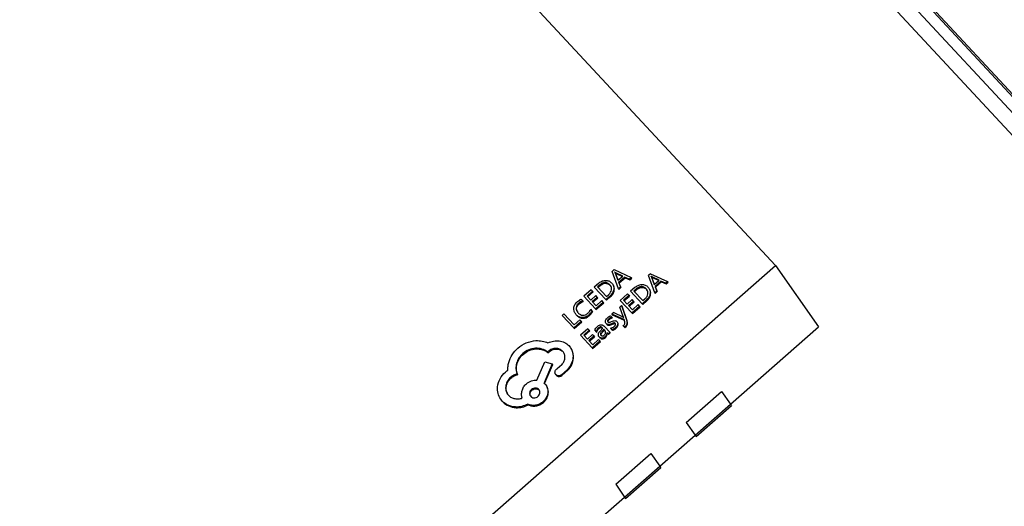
# Model space of a CAD drawing. Header units: millimetres. Extents: x 0 to 297, y 0 to 210.
# Tile 6 of 32: x 27.03 to 32.27, y 96.31 to 98.9. Entities that reach past the tile are written whole.
import ezdxf

# ---------------------------------------------------------------- set-up
doc = ezdxf.new("R2010")
doc.units = ezdxf.units.MM
doc.header["$LTSCALE"] = 16.335
doc.layers.add('QFN-32_L5_0-DXF_CONTINUOUS_LINE', color=7, linetype='CONTINUOUS')
doc.layers.add('TF-SMD_TF-02DXF_CONTINUOUS_LINE', color=7, linetype='CONTINUOUS')

msp = doc.modelspace()

# ---------------------------------------------------------------- linework, layer by layer
at = {"layer": 'QFN-32_L5_0-DXF_CONTINUOUS_LINE', "color": 7, "linetype": 'Continuous'}
for p, q in [((31.0487, 97.59), (28.0089, 100.8639)), ((27.2983, 94.2944), (31.0487, 97.59)), ((30.1906, 97.5686), (30.1801, 97.5594)), ((30.2129, 97.4672), (30.1801, 97.5594)), ((30.1906, 97.5686), (30.2815, 97.5275)), ((30.196, 97.5494), (30.2103, 97.5117)), ((30.2114, 97.5121), (30.1986, 97.5457)), ((30.2359, 97.5342), (30.1987, 97.5518)), ((30.2013, 97.5481), (30.2341, 97.5326)), ((30.3842, 97.5469), (30.3737, 97.5377)), ((30.3842, 97.5469), (30.4751, 97.5059)), ((31.0487, 97.59), (31.2778, 97.2645)), ((30.1065, 97.4947), (30.0847, 97.4755)), ((30.1769, 97.4977), (30.1814, 97.4922)), ((30.2103, 97.5117), (30.2359, 97.5342)), ((30.2142, 97.5015), (30.2459, 97.5294)), ((30.2142, 97.5015), (30.2238, 97.4768)), ((30.2168, 97.4978), (30.2485, 97.5257)), ((30.2264, 97.4731), (30.2168, 97.4978)), ((30.2706, 97.518), (30.2459, 97.5294)), ((30.2459, 97.5294), (30.2485, 97.5257)), ((30.2485, 97.5257), (30.2732, 97.5143)), ((30.2706, 97.518), (30.2815, 97.5275)), ((30.2706, 97.518), (30.2732, 97.5143)), ((30.2732, 97.5143), (30.2841, 97.5238)), ((30.2815, 97.5275), (30.2841, 97.5238)), ((30.4065, 97.4455), (30.3737, 97.5377)), ((30.3864, 97.5337), (30.389, 97.53)), ((30.3896, 97.5277), (30.4039, 97.49)), ((30.405, 97.4904), (30.3922, 97.524)), ((30.4295, 97.5125), (30.3923, 97.5301)), ((30.3949, 97.5264), (30.4277, 97.5109)), ((30.4039, 97.49), (30.4295, 97.5125)), ((30.4078, 97.4798), (30.4395, 97.5077)), ((30.4104, 97.4761), (30.4421, 97.504)), ((30.4642, 97.4963), (30.4395, 97.5077)), ((30.4395, 97.5077), (30.4421, 97.504)), ((30.4421, 97.504), (30.4668, 97.4926)), ((30.4642, 97.4963), (30.4751, 97.5059)), ((30.4642, 97.4963), (30.4668, 97.4926)), ((30.4668, 97.4926), (30.4777, 97.5022)), ((30.4751, 97.5059), (30.4777, 97.5022)), ((30.0686, 97.4614), (30.0293, 97.4268)), ((30.0463, 97.4278), (30.0757, 97.4537)), ((30.0489, 97.4241), (30.0783, 97.45)), ((30.0757, 97.4537), (30.0686, 97.4614)), ((30.0757, 97.4537), (30.0783, 97.45)), ((30.0847, 97.4755), (30.1465, 97.409)), ((30.1132, 97.4867), (30.1017, 97.4765)), ((30.1017, 97.4765), (30.1493, 97.4252)), ((30.1158, 97.483), (30.1043, 97.4728)), ((30.2129, 97.4672), (30.2238, 97.4768)), ((30.2129, 97.4672), (30.2155, 97.4635)), ((30.2155, 97.4635), (30.2264, 97.4731)), ((30.2622, 97.4397), (30.2229, 97.4051)), ((30.2238, 97.4768), (30.2264, 97.4731)), ((30.2693, 97.432), (30.2622, 97.4397)), ((30.3001, 97.473), (30.2783, 97.4538)), ((30.2783, 97.4538), (30.3401, 97.3873)), ((30.3068, 97.465), (30.2953, 97.4548)), ((30.2953, 97.4548), (30.3429, 97.4035)), ((30.3094, 97.4613), (30.2979, 97.4511)), ((30.3705, 97.476), (30.375, 97.4705)), ((30.4065, 97.4455), (30.4173, 97.4551)), ((30.4065, 97.4455), (30.4091, 97.4418)), ((30.4078, 97.4798), (30.4104, 97.4761)), ((30.4078, 97.4798), (30.4173, 97.4551)), ((30.4091, 97.4418), (30.4199, 97.4514)), ((30.4199, 97.4514), (30.4104, 97.4761)), ((30.4173, 97.4551), (30.4199, 97.4514)), ((30.0239, 97.4028), (30.0155, 97.4118)), ((30.0239, 97.4028), (30.0265, 97.3991)), ((30.0293, 97.4268), (30.0911, 97.3602)), ((30.066, 97.4065), (30.0463, 97.4278)), ((30.0933, 97.4305), (30.066, 97.4065)), ((30.0731, 97.3989), (30.1004, 97.4229)), ((30.0939, 97.3765), (30.0731, 97.3989)), ((30.0757, 97.3952), (30.103, 97.4192)), ((30.0911, 97.3602), (30.1321, 97.3963)), ((30.1004, 97.4229), (30.0933, 97.4305)), ((30.0937, 97.3565), (30.1347, 97.3926)), ((30.1251, 97.4039), (30.0939, 97.3765)), ((30.1004, 97.4229), (30.103, 97.4192)), ((30.1321, 97.3963), (30.1251, 97.4039)), ((30.1321, 97.3963), (30.1347, 97.3926)), ((30.1393, 97.4159), (30.1491, 97.4053)), ((30.1465, 97.409), (30.1675, 97.4274)), ((30.1465, 97.409), (30.1491, 97.4053)), ((30.1491, 97.4053), (30.1701, 97.4237)), ((30.1493, 97.4252), (30.1604, 97.4349)), ((30.2229, 97.4051), (30.2847, 97.3385)), ((30.2398, 97.4061), (30.2693, 97.432)), ((30.2596, 97.3848), (30.2398, 97.4061)), ((30.2424, 97.4024), (30.2719, 97.4283)), ((30.2869, 97.4088), (30.2596, 97.3848)), ((30.2667, 97.3772), (30.294, 97.4012)), ((30.2693, 97.432), (30.2719, 97.4283)), ((30.2693, 97.3735), (30.2966, 97.3975)), ((30.294, 97.4012), (30.2869, 97.4088)), ((30.294, 97.4012), (30.2966, 97.3975)), ((30.3401, 97.3873), (30.3611, 97.4057)), ((30.3401, 97.3873), (30.3427, 97.3836)), ((30.3427, 97.3836), (30.3637, 97.402)), ((30.3429, 97.4035), (30.354, 97.4132)), ((29.989, 97.3287), (29.984, 97.3348)), ((30.0733, 97.3496), (30.0656, 97.3578)), ((30.0733, 97.3496), (30.0759, 97.3459)), ((30.0911, 97.3602), (30.0937, 97.3565)), ((30.1887, 97.3405), (30.178, 97.3311)), ((30.1887, 97.3405), (30.2361, 97.3173)), ((30.2303, 97.3771), (30.2204, 97.3684)), ((30.2387, 97.3195), (30.2204, 97.3684)), ((30.2303, 97.3771), (30.2329, 97.3734)), ((30.2303, 97.3771), (30.2564, 97.3006)), ((30.259, 97.2969), (30.2329, 97.3734)), ((30.2875, 97.3548), (30.2667, 97.3772)), ((30.2847, 97.3385), (30.3257, 97.3746)), ((30.2847, 97.3385), (30.2873, 97.3349)), ((30.2873, 97.3349), (30.3283, 97.3709)), ((30.3187, 97.3822), (30.2875, 97.3548)), ((30.3257, 97.3746), (30.3187, 97.3822)), ((30.3257, 97.3746), (30.3283, 97.3709)), ((29.9234, 97.3338), (29.9136, 97.3251)), ((29.9136, 97.3251), (29.9754, 97.2586)), ((29.9782, 97.2748), (29.9234, 97.3338)), ((29.9754, 97.2586), (30.0156, 97.2939)), ((29.978, 97.2549), (30.0182, 97.2902)), ((30.0086, 97.3015), (29.9782, 97.2748)), ((30.0156, 97.2939), (30.0086, 97.3015)), ((30.0156, 97.2939), (30.0182, 97.2902)), ((30.1482, 97.2816), (30.1467, 97.2834)), ((30.1567, 97.2918), (30.1573, 97.291)), ((30.1582, 97.2931), (30.1585, 97.2945)), ((30.1585, 97.2945), (30.1598, 97.2974)), ((30.1598, 97.2974), (30.1607, 97.2988)), ((30.1789, 97.3153), (30.1713, 97.3234)), ((30.2434, 97.3024), (30.178, 97.3311)), ((30.178, 97.3311), (30.1806, 97.3274)), ((30.1789, 97.3153), (30.1815, 97.3116)), ((30.1806, 97.3274), (30.2443, 97.2995)), ((30.1969, 97.2817), (30.1961, 97.2827)), ((30.2051, 97.2921), (30.2067, 97.2903)), ((30.2361, 97.3173), (30.2411, 97.3143)), ((30.2412, 97.3144), (30.2387, 97.3195)), ((30.2472, 97.2901), (30.2434, 97.3024)), ((29.9754, 97.2586), (29.978, 97.2549)), ((30.0509, 97.254), (30.0117, 97.2195)), ((30.0286, 97.2205), (30.058, 97.2464)), ((30.0312, 97.2168), (30.0607, 97.2427)), ((30.058, 97.2464), (30.0509, 97.254)), ((30.058, 97.2464), (30.0607, 97.2427)), ((30.0879, 97.2459), (30.0954, 97.2378)), ((30.098, 97.2341), (30.0954, 97.2378)), ((30.1155, 97.2411), (30.1298, 97.2573)), ((30.1357, 97.2509), (30.1243, 97.2382)), ((30.1269, 97.2345), (30.1383, 97.2472)), ((30.1399, 97.2464), (30.1357, 97.2509)), ((30.1674, 97.2355), (30.139, 97.2661)), ((30.1418, 97.2441), (30.1399, 97.2464)), ((30.1493, 97.2797), (30.1508, 97.2779)), ((30.1509, 97.2345), (30.1579, 97.2271)), ((30.1579, 97.2271), (30.1674, 97.2355)), ((30.1605, 97.2234), (30.17, 97.2318)), ((30.1674, 97.2355), (30.17, 97.2318)), ((30.1708, 97.2571), (30.1788, 97.2485)), ((30.1814, 97.2448), (30.1788, 97.2485)), ((30.2374, 97.271), (30.2443, 97.2636)), ((30.2374, 97.271), (30.2377, 97.2706)), ((30.2437, 97.2748), (30.2459, 97.2773)), ((30.2469, 97.2599), (30.2443, 97.2636)), ((30.809, 96.8525), (31.2778, 97.2645)), ((30.0117, 97.2195), (30.0735, 97.1529)), ((30.0484, 97.1992), (30.0286, 97.2205)), ((30.0757, 97.2232), (30.0484, 97.1992)), ((30.0555, 97.1916), (30.0828, 97.2155)), ((30.0763, 97.1692), (30.0555, 97.1916)), ((30.0581, 97.1879), (30.0854, 97.2118)), ((30.0735, 97.1529), (30.1145, 97.189)), ((30.0828, 97.2155), (30.0757, 97.2232)), ((30.0761, 97.1492), (30.1171, 97.1853)), ((30.1074, 97.1966), (30.0763, 97.1692)), ((30.0828, 97.2155), (30.0854, 97.2118)), ((30.1145, 97.189), (30.1074, 97.1966)), ((30.1118, 97.2097), (30.1097, 97.2123)), ((30.1145, 97.189), (30.1171, 97.1853)), ((30.1196, 97.2204), (30.1209, 97.2189)), ((30.1204, 97.2235), (30.1209, 97.2255)), ((30.1209, 97.2255), (30.1213, 97.2265)), ((30.1579, 97.2271), (30.1605, 97.2234)), ((29.8356, 97.13), (29.8399, 97.1338)), ((29.8356, 97.13), (29.8382, 97.1263)), ((29.8382, 97.1263), (29.8425, 97.1301)), ((29.9204, 97.1293), (29.9165, 97.1341)), ((29.9497, 97.1641), (29.9566, 97.1556)), ((30.0735, 97.1529), (30.0761, 97.1492)), ((29.7792, 96.9807), (29.8211, 97.0777)), ((29.8211, 97.0777), (29.8612, 97.0674)), ((29.8612, 97.0674), (29.8178, 96.9657)), ((29.8204, 96.962), (29.8638, 97.0637)), ((29.8612, 97.0674), (29.8638, 97.0637)), ((29.8836, 97.039), (29.8873, 97.0414)), ((29.9117, 97.0628), (29.8873, 97.0414)), ((29.9098, 97.0087), (29.9418, 97.0368)), ((29.9124, 97.005), (29.9444, 97.0331)), ((29.9444, 97.0331), (29.9418, 97.0368)), ((29.6742, 97.0132), (29.6768, 97.0095)), ((29.8805, 97.0095), (29.879, 97.0114)), ((29.8816, 97.0077), (29.8831, 97.0059)), ((29.9098, 97.0087), (29.9124, 97.005)), ((29.8222, 96.9609), (29.8178, 96.9657)), ((29.8222, 96.9609), (29.827, 96.955)), ((30.5738, 96.7554), (30.7613, 96.9202)), ((30.5738, 96.7554), (30.7613, 96.9202)), ((30.7613, 96.9202), (30.809, 96.8525)), ((30.7613, 96.9202), (30.809, 96.8525)), ((29.5953, 96.869), (29.5874, 96.8788)), ((29.6238, 96.9059), (29.6286, 96.9)), ((29.7305, 96.8529), (29.7331, 96.8492)), ((30.6215, 96.6877), (30.809, 96.8525)), ((30.6215, 96.6877), (30.809, 96.8525)), ((30.6267, 96.6803), (30.8142, 96.8451)), ((30.809, 96.8525), (30.8142, 96.8451)), ((30.5738, 96.7554), (30.6215, 96.6877)), ((30.5738, 96.7554), (30.6215, 96.6877)), ((30.434, 96.523), (30.6215, 96.6877)), ((30.6206, 96.6869), (30.6267, 96.6803)), ((30.6215, 96.6877), (30.6267, 96.6803)), ((30.1988, 96.4259), (30.3863, 96.5906)), ((30.1988, 96.4259), (30.3863, 96.5906)), ((30.3863, 96.5906), (30.434, 96.523)), ((30.3863, 96.5906), (30.434, 96.523)), ((30.2464, 96.3582), (30.434, 96.523)), ((30.2464, 96.3582), (30.434, 96.523)), ((30.2517, 96.3508), (30.4392, 96.5156)), ((30.434, 96.523), (30.4392, 96.5156)), ((30.1988, 96.4259), (30.2464, 96.3582)), ((30.1988, 96.4259), (30.2464, 96.3582)), ((30.0589, 96.1934), (30.2464, 96.3582)), ((30.2456, 96.3574), (30.2517, 96.3508)), ((30.2464, 96.3582), (30.2517, 96.3508))]:
    msp.add_line(p, q, dxfattribs=at)
for centre, radius, start, end in [((30.0399, 97.3493), 0.0516, 105.1255, 106.6647), ((30.1888, 97.2765), 0.0359, 101.8538, 104.4221), ((30.138, 97.2286), 0.0436, 163.952, 167.8551), ((30.1377, 97.2246), 0.0412, 131.2729, 137.0538), ((30.1736, 97.1932), 0.0624, 138.4345, 139.9048), ((30.162, 97.2944), 0.0188, 222.8161, 228.8205), ((30.1646, 97.2907), 0.0188, 222.8134, 228.965), ((30.129, 97.2257), 0.0234, 222.8577, 225.7141), ((30.133, 97.2233), 0.0254, 217.8354, 222.9429), ((30.1276, 97.217), 0.017, 238.5052, 247.2408), ((30.1296, 97.2224), 0.00926, 173.0912, 181.955), ((30.1375, 97.2192), 0.0177, 151.7147, 155.601), ((29.8931, 97.0213), 0.0172, 222.89, 229.5651), ((29.8959, 97.0178), 0.0175, 222.9474, 235.415)]:
    msp.add_arc(centre, radius, start, end, dxfattribs=at)
for points, knots in [([(30.1928, 97.5554), (30.1932, 97.5548), (30.1944, 97.5529), (30.1955, 97.5509), (30.196, 97.5494)], [0, 0, 0, 0, 0.302002, 1, 1, 1, 1]), ([(30.1987, 97.5518), (30.1979, 97.5522), (30.1959, 97.5534), (30.1941, 97.5547), (30.193, 97.5555)], [0, 0, 0, 0, 0.400008, 1, 1, 1, 1]), ([(30.1986, 97.5457), (30.1985, 97.5461), (30.1976, 97.5482), (30.1964, 97.5501), (30.1954, 97.5517)], [0, 0, 0, 0, 0.198484, 1, 1, 1, 1]), ([(30.1956, 97.5518), (30.1967, 97.551), (30.1985, 97.5497), (30.2005, 97.5485), (30.2013, 97.5481)], [0, 0, 0, 0, 0.599992, 1, 1, 1, 1]), ([(30.1065, 97.4947), (30.1118, 97.4994), (30.1233, 97.5073), (30.137, 97.5108), (30.1435, 97.5112)], [0, 0, 0, 0, 0.52126, 1, 1, 1, 1]), ([(30.141, 97.4997), (30.1362, 97.4994), (30.1259, 97.4964), (30.1174, 97.4903), (30.1132, 97.4867)], [0, 0, 0, 0, 0.467339, 1, 1, 1, 1]), ([(30.1158, 97.483), (30.12, 97.4866), (30.1285, 97.4927), (30.1388, 97.4957), (30.1436, 97.496)], [0, 0, 0, 0, 0.532661, 1, 1, 1, 1]), ([(30.1668, 97.4883), (30.1634, 97.4921), (30.1574, 97.4968), (30.148, 97.4997), (30.1433, 97.4999), (30.141, 97.4997)], [0, 0, 0, 0, 0.523818, 0.761317, 1, 1, 1, 1]), ([(30.1435, 97.5112), (30.1496, 97.5116), (30.1624, 97.5099), (30.1727, 97.5022), (30.1769, 97.4977)], [0, 0, 0, 0, 0.496651, 1, 1, 1, 1]), ([(30.1436, 97.496), (30.1459, 97.4962), (30.1506, 97.496), (30.16, 97.4931), (30.166, 97.4884), (30.1694, 97.4846)], [0, 0, 0, 0, 0.238683, 0.476182, 1, 1, 1, 1]), ([(30.1814, 97.4922), (30.1844, 97.488), (30.189, 97.4784), (30.1892, 97.4678), (30.1885, 97.4627)], [0, 0, 0, 0, 0.500824, 1, 1, 1, 1]), ([(30.3864, 97.5337), (30.3868, 97.5331), (30.388, 97.5312), (30.3891, 97.5292), (30.3896, 97.5277)], [0, 0, 0, 0, 0.302002, 1, 1, 1, 1]), ([(30.3923, 97.5301), (30.3915, 97.5305), (30.3895, 97.5317), (30.3877, 97.533), (30.3866, 97.5338)], [0, 0, 0, 0, 0.400008, 1, 1, 1, 1]), ([(30.3922, 97.524), (30.3921, 97.5244), (30.3912, 97.5265), (30.39, 97.5285), (30.389, 97.53)], [0, 0, 0, 0, 0.198484, 1, 1, 1, 1]), ([(30.3892, 97.5301), (30.3903, 97.5293), (30.3921, 97.528), (30.3941, 97.5268), (30.3949, 97.5264)], [0, 0, 0, 0, 0.599992, 1, 1, 1, 1]), ([(30.1604, 97.4349), (30.1648, 97.4387), (30.1721, 97.4467), (30.1761, 97.457), (30.1766, 97.4618)], [0, 0, 0, 0, 0.542463, 1, 1, 1, 1]), ([(30.1708, 97.4834), (30.1705, 97.4838), (30.1693, 97.4855), (30.1679, 97.4872), (30.1668, 97.4883)], [0, 0, 0, 0, 0.24226, 1, 1, 1, 1]), ([(30.1885, 97.4627), (30.188, 97.4595), (30.1864, 97.453), (30.1803, 97.4404), (30.173, 97.4322), (30.1675, 97.4274)], [0, 0, 0, 0, 0.23387, 0.473236, 1, 1, 1, 1]), ([(30.1701, 97.4237), (30.1757, 97.4285), (30.1829, 97.4367), (30.189, 97.4494), (30.1906, 97.4558), (30.1911, 97.459)], [0, 0, 0, 0, 0.526764, 0.76613, 1, 1, 1, 1]), ([(30.1766, 97.4618), (30.1771, 97.4655), (30.1766, 97.4733), (30.1731, 97.4802), (30.1708, 97.4834)], [0, 0, 0, 0, 0.486487, 1, 1, 1, 1]), ([(30.1911, 97.459), (30.1918, 97.4641), (30.1916, 97.4747), (30.187, 97.4843), (30.184, 97.4885)], [0, 0, 0, 0, 0.49917, 1, 1, 1, 1]), ([(30.3001, 97.473), (30.3054, 97.4777), (30.3169, 97.4856), (30.3305, 97.4891), (30.3371, 97.4895)], [0, 0, 0, 0, 0.52126, 1, 1, 1, 1]), ([(30.3346, 97.478), (30.3298, 97.4777), (30.3195, 97.4747), (30.311, 97.4686), (30.3068, 97.465)], [0, 0, 0, 0, 0.467339, 1, 1, 1, 1]), ([(30.3094, 97.4613), (30.3136, 97.4649), (30.3221, 97.471), (30.3324, 97.474), (30.3372, 97.4743)], [0, 0, 0, 0, 0.532661, 1, 1, 1, 1]), ([(30.3604, 97.4666), (30.3569, 97.4704), (30.351, 97.4752), (30.3416, 97.478), (30.3369, 97.4782), (30.3346, 97.478)], [0, 0, 0, 0, 0.523818, 0.761317, 1, 1, 1, 1]), ([(30.3371, 97.4895), (30.3432, 97.4899), (30.356, 97.4882), (30.3663, 97.4805), (30.3705, 97.476)], [0, 0, 0, 0, 0.496651, 1, 1, 1, 1]), ([(30.3372, 97.4743), (30.3395, 97.4745), (30.3442, 97.4743), (30.3536, 97.4715), (30.3596, 97.4667), (30.363, 97.4629)], [0, 0, 0, 0, 0.238683, 0.476182, 1, 1, 1, 1]), ([(30.354, 97.4132), (30.3583, 97.417), (30.3657, 97.425), (30.3697, 97.4353), (30.3702, 97.4401)], [0, 0, 0, 0, 0.542463, 1, 1, 1, 1]), ([(30.3644, 97.4617), (30.3641, 97.4622), (30.3629, 97.4639), (30.3615, 97.4655), (30.3604, 97.4666)], [0, 0, 0, 0, 0.24226, 1, 1, 1, 1]), ([(30.3821, 97.441), (30.3816, 97.4378), (30.38, 97.4314), (30.3739, 97.4187), (30.3666, 97.4105), (30.3611, 97.4057)], [0, 0, 0, 0, 0.23387, 0.473236, 1, 1, 1, 1]), ([(30.3702, 97.4401), (30.3707, 97.4438), (30.3702, 97.4516), (30.3666, 97.4585), (30.3644, 97.4617)], [0, 0, 0, 0, 0.486487, 1, 1, 1, 1]), ([(30.375, 97.4705), (30.378, 97.4663), (30.3825, 97.4567), (30.3828, 97.4461), (30.3821, 97.441)], [0, 0, 0, 0, 0.500824, 1, 1, 1, 1]), ([(30.3847, 97.4373), (30.3854, 97.4424), (30.3851, 97.453), (30.3806, 97.4626), (30.3776, 97.4668)], [0, 0, 0, 0, 0.49917, 1, 1, 1, 1]), ([(29.976, 97.3642), (29.9763, 97.3674), (29.9776, 97.3738), (29.9829, 97.3862), (29.9897, 97.3941), (29.9949, 97.3987)], [0, 0, 0, 0, 0.240499, 0.481328, 1, 1, 1, 1]), ([(30.0022, 97.391), (29.9983, 97.3876), (29.9916, 97.3799), (29.9887, 97.3701), (29.9883, 97.3653)], [0, 0, 0, 0, 0.521863, 1, 1, 1, 1]), ([(29.9909, 97.3616), (29.9913, 97.3664), (29.9942, 97.3762), (30.0009, 97.3839), (30.0048, 97.3873)], [0, 0, 0, 0, 0.478137, 1, 1, 1, 1]), ([(29.9949, 97.3987), (29.9983, 97.4016), (30.0047, 97.4067), (30.012, 97.4105), (30.0155, 97.4118)], [0, 0, 0, 0, 0.54404, 1, 1, 1, 1]), ([(30.0239, 97.4028), (30.0199, 97.4018), (30.0122, 97.3986), (30.0054, 97.3938), (30.0022, 97.391)], [0, 0, 0, 0, 0.492417, 1, 1, 1, 1]), ([(30.0048, 97.3873), (30.0078, 97.3899), (30.0142, 97.3945), (30.0214, 97.3976), (30.0251, 97.3987)], [0, 0, 0, 0, 0.507903, 1, 1, 1, 1]), ([(30.3637, 97.402), (30.3692, 97.4068), (30.3765, 97.415), (30.3826, 97.4277), (30.3842, 97.4341), (30.3847, 97.4373)], [0, 0, 0, 0, 0.526764, 0.76613, 1, 1, 1, 1]), ([(29.984, 97.3348), (29.981, 97.3391), (29.9762, 97.3486), (29.9755, 97.3592), (29.976, 97.3642)], [0, 0, 0, 0, 0.505841, 1, 1, 1, 1]), ([(29.9883, 97.3653), (29.988, 97.3616), (29.9888, 97.3536), (29.9924, 97.3466), (29.9947, 97.3434)], [0, 0, 0, 0, 0.488336, 1, 1, 1, 1]), ([(29.9929, 97.3479), (29.9924, 97.349), (29.991, 97.3534), (29.9906, 97.3582), (29.9909, 97.3616)], [0, 0, 0, 0, 0.251972, 1, 1, 1, 1]), ([(29.9947, 97.3434), (29.995, 97.3429), (29.9963, 97.3412), (29.9977, 97.3395), (29.9989, 97.3383)], [0, 0, 0, 0, 0.24276, 1, 1, 1, 1]), ([(29.9989, 97.3383), (30.0022, 97.3346), (30.0098, 97.3284), (30.0194, 97.326), (30.024, 97.3259)], [0, 0, 0, 0, 0.520999, 1, 1, 1, 1]), ([(30.024, 97.3259), (30.0286, 97.3257), (30.0382, 97.3274), (30.0464, 97.3328), (30.0501, 97.3361)], [0, 0, 0, 0, 0.480415, 1, 1, 1, 1]), ([(30.0501, 97.3361), (30.0536, 97.3392), (30.0599, 97.3458), (30.0642, 97.3538), (30.0656, 97.3578)], [0, 0, 0, 0, 0.524027, 1, 1, 1, 1]), ([(30.0733, 97.3496), (30.0725, 97.3476), (30.068, 97.3392), (30.0614, 97.332), (30.0558, 97.3271)], [0, 0, 0, 0, 0.221535, 1, 1, 1, 1]), ([(30.0584, 97.3235), (30.0604, 97.3252), (30.0673, 97.3318), (30.0732, 97.3396), (30.0759, 97.3459)], [0, 0, 0, 0, 0.283082, 1, 1, 1, 1]), ([(30.0211, 97.3132), (30.0182, 97.3133), (30.0122, 97.314), (30.0007, 97.3182), (29.9933, 97.3241), (29.989, 97.3287)], [0, 0, 0, 0, 0.244186, 0.485545, 1, 1, 1, 1]), ([(29.9916, 97.325), (29.9959, 97.3204), (30.0033, 97.3145), (30.0148, 97.3103), (30.0208, 97.3096), (30.0237, 97.3095)], [0, 0, 0, 0, 0.514455, 0.755814, 1, 1, 1, 1]), ([(30.0558, 97.3271), (30.0508, 97.3228), (30.0425, 97.3172), (30.0302, 97.3136), (30.0241, 97.3131), (30.0211, 97.3132)], [0, 0, 0, 0, 0.52359, 0.763221, 1, 1, 1, 1]), ([(30.0237, 97.3095), (30.0267, 97.3094), (30.0328, 97.3099), (30.0451, 97.3135), (30.0534, 97.3191), (30.0584, 97.3235)], [0, 0, 0, 0, 0.236779, 0.47641, 1, 1, 1, 1]), ([(30.1467, 97.2834), (30.1454, 97.2853), (30.1436, 97.2899), (30.1442, 97.2948), (30.1449, 97.2972)], [0, 0, 0, 0, 0.47809, 1, 1, 1, 1]), ([(30.1449, 97.2972), (30.1458, 97.3003), (30.1489, 97.3066), (30.1537, 97.3118), (30.1565, 97.3142)], [0, 0, 0, 0, 0.470693, 1, 1, 1, 1]), ([(30.1559, 97.2982), (30.1556, 97.2971), (30.1553, 97.2948), (30.1561, 97.2927), (30.1567, 97.2918)], [0, 0, 0, 0, 0.525596, 1, 1, 1, 1]), ([(30.1618, 97.3066), (30.1611, 97.3059), (30.1586, 97.3036), (30.1566, 97.3006), (30.1559, 97.2982)], [0, 0, 0, 0, 0.284486, 1, 1, 1, 1]), ([(30.1565, 97.3142), (30.1576, 97.3152), (30.1621, 97.3189), (30.1673, 97.3218), (30.1713, 97.3234)], [0, 0, 0, 0, 0.259527, 1, 1, 1, 1]), ([(30.1573, 97.291), (30.1581, 97.2902), (30.16, 97.2887), (30.1624, 97.2884), (30.1635, 97.2884)], [0, 0, 0, 0, 0.513203, 1, 1, 1, 1]), ([(30.1584, 97.29), (30.1583, 97.2903), (30.1581, 97.2913), (30.1581, 97.2924), (30.1582, 97.2931)], [0, 0, 0, 0, 0.240165, 1, 1, 1, 1]), ([(30.1607, 97.2988), (30.1609, 97.2991), (30.162, 97.3006), (30.1633, 97.302), (30.1644, 97.3029)], [0, 0, 0, 0, 0.233436, 1, 1, 1, 1]), ([(30.1789, 97.3153), (30.1758, 97.3147), (30.1696, 97.3125), (30.1643, 97.3088), (30.1618, 97.3066)], [0, 0, 0, 0, 0.489132, 1, 1, 1, 1]), ([(30.1635, 97.2884), (30.1643, 97.2885), (30.166, 97.2888), (30.1704, 97.29), (30.174, 97.2914), (30.1766, 97.2925)], [0, 0, 0, 0, 0.16018, 0.379119, 1, 1, 1, 1]), ([(30.1644, 97.3029), (30.1667, 97.3049), (30.1715, 97.3083), (30.1771, 97.3105), (30.1799, 97.3113)], [0, 0, 0, 0, 0.511297, 1, 1, 1, 1]), ([(30.1894, 97.2851), (30.1875, 97.2849), (30.1828, 97.2835), (30.1782, 97.2817), (30.1755, 97.2805)], [0, 0, 0, 0, 0.387962, 1, 1, 1, 1]), ([(30.1766, 97.2925), (30.18, 97.294), (30.1858, 97.2961), (30.1921, 97.2973), (30.1946, 97.2972)], [0, 0, 0, 0, 0.591405, 1, 1, 1, 1]), ([(30.1961, 97.2827), (30.1953, 97.2835), (30.1932, 97.285), (30.1907, 97.2852), (30.1894, 97.2851)], [0, 0, 0, 0, 0.486074, 1, 1, 1, 1]), ([(30.1946, 97.2972), (30.1966, 97.2971), (30.2006, 97.2961), (30.2038, 97.2936), (30.2051, 97.2921)], [0, 0, 0, 0, 0.494047, 1, 1, 1, 1]), ([(30.2067, 97.2903), (30.208, 97.2884), (30.2099, 97.2837), (30.2092, 97.2788), (30.2085, 97.2764)], [0, 0, 0, 0, 0.482731, 1, 1, 1, 1]), ([(30.2111, 97.2727), (30.2118, 97.2751), (30.2125, 97.28), (30.2106, 97.2847), (30.2093, 97.2866)], [0, 0, 0, 0, 0.517269, 1, 1, 1, 1]), ([(30.2459, 97.2773), (30.2471, 97.2789), (30.2487, 97.2833), (30.2479, 97.2878), (30.2472, 97.2901)], [0, 0, 0, 0, 0.466546, 1, 1, 1, 1]), ([(30.2564, 97.3006), (30.2575, 97.2974), (30.2591, 97.2912), (30.2592, 97.2821), (30.2565, 97.2742), (30.253, 97.27), (30.251, 97.2683)], [0, 0, 0, 0, 0.295284, 0.545683, 0.77157, 1, 1, 1, 1]), ([(30.2537, 97.2646), (30.2556, 97.2663), (30.2591, 97.2705), (30.2618, 97.2784), (30.2617, 97.2875), (30.2601, 97.2937), (30.259, 97.2969)], [0, 0, 0, 0, 0.22843, 0.454317, 0.704716, 1, 1, 1, 1]), ([(30.0879, 97.2459), (30.0892, 97.2498), (30.0933, 97.2575), (30.0992, 97.2639), (30.1026, 97.2668)], [0, 0, 0, 0, 0.480561, 1, 1, 1, 1]), ([(30.1079, 97.2593), (30.1052, 97.2568), (30.1002, 97.2511), (30.0972, 97.2442), (30.0962, 97.2407)], [0, 0, 0, 0, 0.501964, 1, 1, 1, 1]), ([(30.098, 97.2341), (30.0983, 97.2352), (30.0993, 97.2393), (30.101, 97.2433), (30.1026, 97.2461)], [0, 0, 0, 0, 0.256382, 1, 1, 1, 1]), ([(30.1026, 97.2668), (30.1055, 97.2694), (30.1112, 97.2736), (30.1214, 97.2761), (30.1313, 97.2733), (30.1365, 97.2688), (30.139, 97.2661)], [0, 0, 0, 0, 0.281006, 0.511184, 0.734897, 1, 1, 1, 1]), ([(30.1026, 97.2461), (30.1037, 97.2478), (30.1053, 97.2501), (30.1071, 97.2522), (30.1076, 97.2527)], [0, 0, 0, 0, 0.747349, 1, 1, 1, 1]), ([(30.1097, 97.2123), (30.1084, 97.2142), (30.1063, 97.2186), (30.1064, 97.2262), (30.1097, 97.2339), (30.1133, 97.2387), (30.1155, 97.2411)], [0, 0, 0, 0, 0.222899, 0.441227, 0.691773, 1, 1, 1, 1]), ([(30.1298, 97.2573), (30.1282, 97.259), (30.125, 97.2619), (30.119, 97.2641), (30.113, 97.2631), (30.1096, 97.2607), (30.1079, 97.2593)], [0, 0, 0, 0, 0.283159, 0.514332, 0.737329, 1, 1, 1, 1]), ([(30.1105, 97.2556), (30.111, 97.2559), (30.1127, 97.2573), (30.1146, 97.2585), (30.1161, 97.2591)], [0, 0, 0, 0, 0.272166, 1, 1, 1, 1]), ([(30.1161, 97.2591), (30.1176, 97.2597), (30.121, 97.2603), (30.1243, 97.2594), (30.1258, 97.2587)], [0, 0, 0, 0, 0.497415, 1, 1, 1, 1]), ([(30.1243, 97.2382), (30.1226, 97.2363), (30.1199, 97.233), (30.118, 97.2289), (30.1178, 97.2272)], [0, 0, 0, 0, 0.590605, 1, 1, 1, 1]), ([(30.1219, 97.2276), (30.1221, 97.2281), (30.1233, 97.2301), (30.1247, 97.2319), (30.1259, 97.2333)], [0, 0, 0, 0, 0.219211, 1, 1, 1, 1]), ([(30.1258, 97.2587), (30.126, 97.2586), (30.1272, 97.258), (30.1284, 97.2572), (30.1292, 97.2566)], [0, 0, 0, 0, 0.237859, 1, 1, 1, 1]), ([(30.1381, 97.2201), (30.14, 97.2218), (30.1433, 97.2257), (30.1447, 97.2307), (30.1448, 97.2331)], [0, 0, 0, 0, 0.516067, 1, 1, 1, 1]), ([(30.1448, 97.2331), (30.145, 97.235), (30.1446, 97.239), (30.1429, 97.2425), (30.1418, 97.2441)], [0, 0, 0, 0, 0.498398, 1, 1, 1, 1]), ([(30.1507, 97.2344), (30.1511, 97.2323), (30.1514, 97.228), (30.1495, 97.2194), (30.1453, 97.214), (30.142, 97.2111)], [0, 0, 0, 0, 0.25203, 0.491339, 1, 1, 1, 1]), ([(30.1579, 97.2765), (30.1564, 97.2767), (30.1534, 97.2775), (30.1508, 97.2792), (30.1496, 97.2803)], [0, 0, 0, 0, 0.49759, 1, 1, 1, 1]), ([(30.1504, 97.2141), (30.1518, 97.2165), (30.154, 97.222), (30.1538, 97.2279), (30.1533, 97.2307)], [0, 0, 0, 0, 0.491202, 1, 1, 1, 1]), ([(30.1553, 97.2744), (30.1565, 97.2738), (30.1582, 97.2731), (30.16, 97.2728), (30.1605, 97.2728)], [0, 0, 0, 0, 0.745632, 1, 1, 1, 1]), ([(30.1755, 97.2805), (30.1721, 97.2792), (30.1673, 97.2775), (30.1614, 97.2764), (30.1589, 97.2763), (30.1579, 97.2765)], [0, 0, 0, 0, 0.601188, 0.824281, 1, 1, 1, 1]), ([(30.1605, 97.2728), (30.1615, 97.2726), (30.164, 97.2727), (30.17, 97.2738), (30.1747, 97.2755), (30.1781, 97.2768)], [0, 0, 0, 0, 0.175719, 0.398812, 1, 1, 1, 1]), ([(30.1708, 97.2571), (30.1745, 97.2577), (30.1817, 97.2598), (30.188, 97.2639), (30.1908, 97.2663)], [0, 0, 0, 0, 0.505923, 1, 1, 1, 1]), ([(30.1781, 97.2768), (30.1808, 97.278), (30.1854, 97.2798), (30.1901, 97.2812), (30.192, 97.2814)], [0, 0, 0, 0, 0.612038, 1, 1, 1, 1]), ([(30.1962, 97.2587), (30.1948, 97.2575), (30.1896, 97.2533), (30.1835, 97.25), (30.1788, 97.2485)], [0, 0, 0, 0, 0.270665, 1, 1, 1, 1]), ([(30.1814, 97.2448), (30.1829, 97.2453), (30.1892, 97.2477), (30.1949, 97.2516), (30.1988, 97.255)], [0, 0, 0, 0, 0.233572, 1, 1, 1, 1]), ([(30.1908, 97.2663), (30.1923, 97.2677), (30.1949, 97.2703), (30.1976, 97.2743), (30.1985, 97.2784), (30.1975, 97.2808), (30.1969, 97.2817)], [0, 0, 0, 0, 0.339911, 0.600542, 0.805497, 1, 1, 1, 1]), ([(30.192, 97.2814), (30.1931, 97.2814), (30.1952, 97.2814), (30.197, 97.2804), (30.1978, 97.2798)], [0, 0, 0, 0, 0.519798, 1, 1, 1, 1]), ([(30.2085, 97.2764), (30.2081, 97.2749), (30.2054, 97.2681), (30.2004, 97.2624), (30.1962, 97.2587)], [0, 0, 0, 0, 0.223329, 1, 1, 1, 1]), ([(30.1988, 97.255), (30.2003, 97.2564), (30.2055, 97.2614), (30.2097, 97.2677), (30.2111, 97.2727)], [0, 0, 0, 0, 0.284161, 1, 1, 1, 1]), ([(30.2374, 97.271), (30.238, 97.2712), (30.2402, 97.2722), (30.2423, 97.2736), (30.2437, 97.2748)], [0, 0, 0, 0, 0.264346, 1, 1, 1, 1]), ([(30.251, 97.2683), (30.2505, 97.2678), (30.2483, 97.266), (30.246, 97.2645), (30.2443, 97.2636)], [0, 0, 0, 0, 0.278992, 1, 1, 1, 1]), ([(30.2469, 97.2599), (30.2474, 97.2601), (30.2498, 97.2615), (30.252, 97.2632), (30.2537, 97.2646)], [0, 0, 0, 0, 0.221891, 1, 1, 1, 1]), ([(29.6778, 97.1504), (29.6911, 97.1621), (29.7218, 97.1811), (29.7569, 97.1893), (29.7744, 97.1906)], [0, 0, 0, 0, 0.50284, 1, 1, 1, 1]), ([(29.7744, 97.1906), (29.7855, 97.1911), (29.8075, 97.1899), (29.8287, 97.1835), (29.8384, 97.1789)], [0, 0, 0, 0, 0.509581, 1, 1, 1, 1]), ([(29.8384, 97.1789), (29.8479, 97.1835), (29.8677, 97.1898), (29.8983, 97.1905), (29.927, 97.1824), (29.9431, 97.171), (29.9497, 97.1641)], [0, 0, 0, 0, 0.263567, 0.516115, 0.759705, 1, 1, 1, 1]), ([(30.1259, 97.2037), (30.1235, 97.2036), (30.1185, 97.2043), (30.1144, 97.2072), (30.1126, 97.2089)], [0, 0, 0, 0, 0.494261, 1, 1, 1, 1]), ([(30.1144, 97.206), (30.1148, 97.2057), (30.1161, 97.2044), (30.1175, 97.2032), (30.1187, 97.2025)], [0, 0, 0, 0, 0.261006, 1, 1, 1, 1]), ([(30.1178, 97.2272), (30.1177, 97.226), (30.1178, 97.2236), (30.1189, 97.2214), (30.1196, 97.2204)], [0, 0, 0, 0, 0.485802, 1, 1, 1, 1]), ([(30.1212, 97.2186), (30.121, 97.2189), (30.1206, 97.22), (30.1204, 97.2212), (30.1204, 97.2221)], [0, 0, 0, 0, 0.256175, 1, 1, 1, 1]), ([(30.1209, 97.2189), (30.1219, 97.2179), (30.1243, 97.2161), (30.1273, 97.2157), (30.1288, 97.2158)], [0, 0, 0, 0, 0.496623, 1, 1, 1, 1]), ([(30.121, 97.2013), (30.1216, 97.2011), (30.124, 97.2002), (30.1266, 97.2), (30.1285, 97.2)], [0, 0, 0, 0, 0.246112, 1, 1, 1, 1]), ([(30.142, 97.2111), (30.1396, 97.209), (30.1346, 97.2055), (30.1287, 97.2039), (30.1259, 97.2037)], [0, 0, 0, 0, 0.534821, 1, 1, 1, 1]), ([(30.1285, 97.2), (30.1313, 97.2002), (30.1372, 97.2018), (30.1422, 97.2053), (30.1446, 97.2074)], [0, 0, 0, 0, 0.465179, 1, 1, 1, 1]), ([(30.1288, 97.2158), (30.1304, 97.2159), (30.1338, 97.2168), (30.1367, 97.2189), (30.1381, 97.2201)], [0, 0, 0, 0, 0.467625, 1, 1, 1, 1]), ([(30.1446, 97.2074), (30.1452, 97.2079), (30.1473, 97.2099), (30.1492, 97.2123), (30.1504, 97.2141)], [0, 0, 0, 0, 0.263939, 1, 1, 1, 1]), ([(29.6299, 97.0747), (29.6339, 97.089), (29.6463, 97.1171), (29.6663, 97.1403), (29.6778, 97.1504)], [0, 0, 0, 0, 0.491311, 1, 1, 1, 1]), ([(29.8356, 97.13), (29.827, 97.1372), (29.8115, 97.1454), (29.789, 97.1501), (29.7651, 97.1508), (29.735, 97.1438), (29.714, 97.1306), (29.7047, 97.1225)], [0, 0, 0, 0, 0.236962, 0.359402, 0.484376, 0.739897, 1, 1, 1, 1]), ([(29.7073, 97.1188), (29.7166, 97.1269), (29.7376, 97.1401), (29.7677, 97.1471), (29.7916, 97.1464), (29.8087, 97.1428), (29.8245, 97.1362), (29.8339, 97.1299), (29.8382, 97.1263)], [0, 0, 0, 0, 0.259824, 0.515059, 0.63989, 0.762183, 0.882172, 1, 1, 1, 1]), ([(29.9165, 97.1341), (29.912, 97.1389), (29.9004, 97.1468), (29.8796, 97.1506), (29.8581, 97.1464), (29.8454, 97.1387), (29.8399, 97.1338)], [0, 0, 0, 0, 0.236381, 0.482206, 0.73838, 1, 1, 1, 1]), ([(29.8425, 97.1301), (29.848, 97.135), (29.8607, 97.1427), (29.8822, 97.1469), (29.903, 97.1431), (29.9146, 97.1352), (29.9191, 97.1304)], [0, 0, 0, 0, 0.261621, 0.517794, 0.763619, 1, 1, 1, 1]), ([(29.9117, 97.0628), (29.9163, 97.0674), (29.9239, 97.0778), (29.9294, 97.0956), (29.9286, 97.1136), (29.9237, 97.1245), (29.9204, 97.1293)], [0, 0, 0, 0, 0.268845, 0.519536, 0.759999, 1, 1, 1, 1]), ([(29.9566, 97.1556), (29.962, 97.1479), (29.9702, 97.1304), (29.972, 97.1111), (29.9714, 97.1015)], [0, 0, 0, 0, 0.494456, 1, 1, 1, 1]), ([(29.974, 97.0978), (29.9746, 97.1074), (29.9728, 97.1267), (29.9646, 97.1442), (29.9592, 97.1519)], [0, 0, 0, 0, 0.505544, 1, 1, 1, 1]), ([(29.6253, 97.0329), (29.6251, 97.04), (29.6254, 97.0541), (29.6279, 97.068), (29.6299, 97.0747)], [0, 0, 0, 0, 0.499899, 1, 1, 1, 1]), ([(29.7047, 97.1225), (29.6968, 97.1155), (29.683, 97.0997), (29.6701, 97.0715), (29.6665, 97.0415), (29.6707, 97.022), (29.6742, 97.0132)], [0, 0, 0, 0, 0.261114, 0.51578, 0.761709, 1, 1, 1, 1]), ([(29.6768, 97.0095), (29.6733, 97.0184), (29.6691, 97.0378), (29.6727, 97.0678), (29.6856, 97.096), (29.6994, 97.1118), (29.7073, 97.1188)], [0, 0, 0, 0, 0.23834, 0.484269, 0.738885, 1, 1, 1, 1]), ([(29.9714, 97.1015), (29.9706, 97.0897), (29.9645, 97.0657), (29.9503, 97.0456), (29.9418, 97.0368)], [0, 0, 0, 0, 0.492082, 1, 1, 1, 1]), ([(29.9444, 97.0331), (29.953, 97.0419), (29.9671, 97.062), (29.9732, 97.086), (29.974, 97.0978)], [0, 0, 0, 0, 0.507918, 1, 1, 1, 1]), ([(29.5707, 96.9454), (29.5723, 96.96), (29.5815, 96.9892), (29.6007, 97.013), (29.612, 97.0229)], [0, 0, 0, 0, 0.493593, 1, 1, 1, 1]), ([(29.612, 97.0229), (29.6131, 97.0239), (29.6173, 97.0274), (29.6219, 97.0306), (29.6253, 97.0329)], [0, 0, 0, 0, 0.252933, 1, 1, 1, 1]), ([(29.879, 97.0114), (29.8776, 97.0133), (29.8756, 97.018), (29.8755, 97.0257), (29.8782, 97.0331), (29.8816, 97.0372), (29.8836, 97.039)], [0, 0, 0, 0, 0.237892, 0.482433, 0.737111, 1, 1, 1, 1]), ([(29.6389, 96.995), (29.6324, 96.9893), (29.6214, 96.976), (29.614, 96.9558), (29.6128, 96.9393), (29.6141, 96.9274), (29.6177, 96.916), (29.6216, 96.9091), (29.6238, 96.9059)], [0, 0, 0, 0, 0.262342, 0.516429, 0.640183, 0.761575, 0.881219, 1, 1, 1, 1]), ([(29.624, 96.906), (29.6221, 96.9092), (29.6189, 96.916), (29.6161, 96.9271), (29.6154, 96.9386), (29.6173, 96.9542), (29.6247, 96.9733), (29.6353, 96.9859), (29.6415, 96.9913)], [0, 0, 0, 0, 0.118699, 0.238465, 0.360098, 0.484043, 0.7382, 1, 1, 1, 1]), ([(29.6742, 97.0132), (29.6679, 97.0117), (29.6553, 97.0069), (29.644, 96.9995), (29.6389, 96.995)], [0, 0, 0, 0, 0.48856, 1, 1, 1, 1]), ([(29.6415, 96.9913), (29.6466, 96.9958), (29.6579, 97.0032), (29.6705, 97.008), (29.6768, 97.0095)], [0, 0, 0, 0, 0.51144, 1, 1, 1, 1]), ([(29.7236, 96.9611), (29.7314, 96.9679), (29.7491, 96.9785), (29.7695, 96.9814), (29.7792, 96.9807)], [0, 0, 0, 0, 0.516192, 1, 1, 1, 1]), ([(29.9098, 97.0087), (29.9077, 97.0071), (29.9031, 97.0045), (29.8955, 97.0032), (29.8881, 97.0042), (29.8837, 97.0066), (29.8819, 97.0082)], [0, 0, 0, 0, 0.263391, 0.517035, 0.761784, 1, 1, 1, 1]), ([(29.8859, 97.0034), (29.8896, 97.0008), (29.8994, 96.9985), (29.9086, 97.002), (29.9124, 97.005)], [0, 0, 0, 0, 0.483066, 1, 1, 1, 1]), ([(29.5874, 96.8788), (29.5808, 96.8882), (29.5709, 96.9099), (29.5695, 96.9337), (29.5707, 96.9454)], [0, 0, 0, 0, 0.494022, 1, 1, 1, 1]), ([(29.7016, 96.8851), (29.6993, 96.8912), (29.6969, 96.9046), (29.6995, 96.9252), (29.7083, 96.9449), (29.718, 96.9562), (29.7236, 96.9611)], [0, 0, 0, 0, 0.235909, 0.478799, 0.732204, 1, 1, 1, 1]), ([(29.7507, 96.9308), (29.7482, 96.9286), (29.7439, 96.9234), (29.7405, 96.9141), (29.7405, 96.9044), (29.7431, 96.8986), (29.7448, 96.8961)], [0, 0, 0, 0, 0.262906, 0.517769, 0.762379, 1, 1, 1, 1]), ([(29.7444, 96.8984), (29.7436, 96.9008), (29.7429, 96.906), (29.7445, 96.9165), (29.7493, 96.9235), (29.7533, 96.9271)], [0, 0, 0, 0, 0.239898, 0.487358, 1, 1, 1, 1]), ([(29.7909, 96.9285), (29.7889, 96.9314), (29.7832, 96.9364), (29.7722, 96.9393), (29.7606, 96.9375), (29.7537, 96.9334), (29.7507, 96.9308)], [0, 0, 0, 0, 0.235865, 0.480762, 0.737158, 1, 1, 1, 1]), ([(29.7533, 96.9271), (29.7567, 96.9301), (29.7649, 96.9346), (29.7742, 96.9352), (29.7785, 96.9343)], [0, 0, 0, 0, 0.508552, 1, 1, 1, 1]), ([(29.7785, 96.9343), (29.7811, 96.9338), (29.7862, 96.932), (29.7904, 96.9286), (29.7921, 96.9267)], [0, 0, 0, 0, 0.506744, 1, 1, 1, 1]), ([(29.785, 96.8939), (29.7875, 96.8961), (29.7918, 96.9013), (29.7953, 96.9106), (29.7952, 96.9202), (29.7927, 96.9261), (29.7909, 96.9285)], [0, 0, 0, 0, 0.262906, 0.517769, 0.762379, 1, 1, 1, 1]), ([(29.827, 96.955), (29.8293, 96.9518), (29.8331, 96.9449), (29.8367, 96.9336), (29.8381, 96.9216), (29.8368, 96.9052), (29.8294, 96.885), (29.8184, 96.8716), (29.8119, 96.8659)], [0, 0, 0, 0, 0.118801, 0.238462, 0.359859, 0.483615, 0.73769, 1, 1, 1, 1]), ([(29.8145, 96.8622), (29.8208, 96.8678), (29.8316, 96.8807), (29.839, 96.9002), (29.8407, 96.9162), (29.8397, 96.9279), (29.8366, 96.939), (29.8332, 96.9459), (29.8311, 96.9491)], [0, 0, 0, 0, 0.262041, 0.516184, 0.640053, 0.761585, 0.881286, 1, 1, 1, 1]), ([(29.666, 96.8375), (29.6526, 96.8381), (29.6263, 96.844), (29.6041, 96.8596), (29.5953, 96.869)], [0, 0, 0, 0, 0.510141, 1, 1, 1, 1]), ([(29.598, 96.8653), (29.6067, 96.8559), (29.6289, 96.8403), (29.6552, 96.8344), (29.6686, 96.8338)], [0, 0, 0, 0, 0.489859, 1, 1, 1, 1]), ([(29.6286, 96.9), (29.633, 96.8953), (29.6435, 96.8873), (29.6621, 96.8809), (29.682, 96.88), (29.6952, 96.8828), (29.7016, 96.8851)], [0, 0, 0, 0, 0.246508, 0.491304, 0.741705, 1, 1, 1, 1]), ([(29.8119, 96.8659), (29.8061, 96.8609), (29.7934, 96.8524), (29.772, 96.8458), (29.7503, 96.8454), (29.7367, 96.8497), (29.7305, 96.8529)], [0, 0, 0, 0, 0.265197, 0.518448, 0.762135, 1, 1, 1, 1]), ([(29.7448, 96.8961), (29.7468, 96.8932), (29.7525, 96.8883), (29.7635, 96.8854), (29.7752, 96.8872), (29.782, 96.8913), (29.785, 96.8939)], [0, 0, 0, 0, 0.235865, 0.480762, 0.737158, 1, 1, 1, 1]), ([(29.7305, 96.8529), (29.7206, 96.8475), (29.6996, 96.8392), (29.6771, 96.837), (29.666, 96.8375)], [0, 0, 0, 0, 0.505714, 1, 1, 1, 1]), ([(29.6686, 96.8338), (29.6797, 96.8333), (29.7022, 96.8355), (29.7232, 96.8438), (29.7331, 96.8492)], [0, 0, 0, 0, 0.494286, 1, 1, 1, 1]), ([(29.7331, 96.8492), (29.7393, 96.846), (29.7529, 96.8417), (29.7746, 96.8421), (29.796, 96.8487), (29.8087, 96.8572), (29.8145, 96.8622)], [0, 0, 0, 0, 0.237865, 0.481552, 0.734803, 1, 1, 1, 1])]:
    msp.add_open_spline(points, degree=3, knots=knots, dxfattribs=at)
msp.add_open_spline([(30.1522, 97.2765), (30.1532, 97.2757), (30.1542, 97.275), (30.1553, 97.2744)], degree=3, dxfattribs=at)
at = {"layer": 'TF-SMD_TF-02DXF_CONTINUOUS_LINE', "color": 7, "linetype": 'Continuous'}
for p, q in [((33.6847, 97.0208), (27.0276, 104.1907)), ((33.7542, 96.9326), (27.0363, 104.168)), ((33.6671, 96.9413), (27.466, 103.6201)), ((28.1215, 102.7934), (33.8666, 96.6057))]:
    msp.add_line(p, q, dxfattribs=at)

doc.saveas('drawing.dxf')
